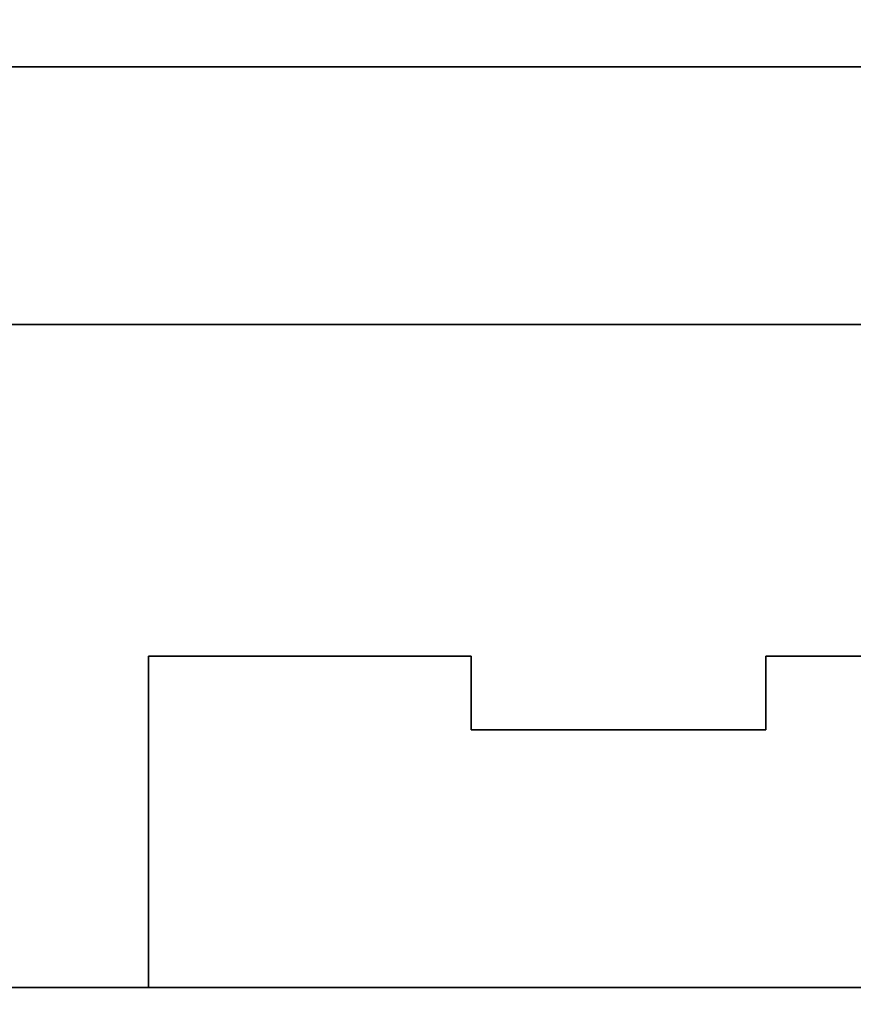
# Model space of a CAD drawing. Header units: millimetres. Extents: x 0 to 1524, y 0 to 1016.
# Tile 199 of 256: x 697.34 to 699.61, y 767.13 to 769.81. Entities that reach past the tile are written whole.
import ezdxf

# ---------------------------------------------------------------- set-up
doc = ezdxf.new("R2010")
doc.units = ezdxf.units.MM
doc.header["$LTSCALE"] = 83.82
doc.layers.get('0').update_dxf_attribs({"linetype": 'CONTINUOUS'})
doc.styles.get("Standard").update_dxf_attribs({"font": 'txt', "width": 0.8})
doc.dimstyles.new('DIMSTYLE_1', dxfattribs={"dimtxt": 15, "dimasz": 12, "dimexe": 0.18, "dimexo": 0.0625, "dimgap": 0.09, "dimtad": 1, "dimzin": 0, "dimdsep": 46, "dimtxsty": 'STANDARD', "dimblk": 'CLOSED', "dimblk1": 'CLOSED', "dimblk2": 'CLOSED', "dimcen": 0.09, "dimadec": 0, "dimazin": 0, "dimtp": 0.01, "dimtm": 0.01, "dimtfac": 1, "dimtofl": 0, "dimtmove": 0, "dimatfit": 3, "dimldrblk": 'CLOSED', "dimfxl": 1, "dimtolj": 1, "dimtzin": 0, "dimarcsym": 0})

# ---------------------------------------------------------------- blocks, each defined once
blk = doc.blocks.new('_CLOSED')
at = {"color": 0, "linetype": 'BYBLOCK'}
for p, q in [((0, 0), (-1, 0.20833)), ((-1, 0.20833), (-1, -0.20833)), ((-1, -0.20833), (0, 0)), ((-1, 0), (0, 0))]:
    blk.add_line(p, q, dxfattribs=at)
blk = doc.blocks.new('*D8')
at = {"color": 2, "linetype": 'CONTINUOUS'}
for p, q in [((743.4875, 787.1161), (417.6691, 787.1161)), ((418.6691, 787.1161), (418.6691, 678.1368)), ((418.6691, 569.1575), (418.6691, 678.1368)), ((571.0558, 569.1575), (417.6691, 569.1575))]:
    blk.add_line(p, q, dxfattribs=at)
at = {"color": 2, "linetype": 'CONTINUOUS', "xscale": 12, "yscale": 12, "zscale": 12}
for p, rotation in [((418.6691, 787.1161), 90), ((418.6691, 569.1575), 270)]:
    blk.add_blockref('_CLOSED', p, dxfattribs=dict(at, rotation=rotation))

msp = doc.modelspace()

# ---------------------------------------------------------------- linework, layer by layer
at = {"color": 7, "linetype": 'CONTINUOUS'}
for p, q in [((697.2194, 769.6775), (697.8194, 769.6775)), ((697.8194, 769.6775), (697.2194, 769.6775)), ((697.2194, 769.6775), (697.8194, 769.6775)), ((697.8194, 769.6775), (697.2194, 769.6775)), ((697.8194, 769.6775), (701.7694, 769.6775)), ((701.7694, 769.6775), (697.8194, 769.6775)), ((697.8194, 769.6775), (701.7694, 769.6775)), ((701.7694, 769.6775), (697.8194, 769.6775)), ((695.1944, 768.9775), (704.3944, 768.9775)), ((704.3944, 768.9775), (695.1944, 768.9775)), ((695.1944, 768.9775), (704.3944, 768.9775)), ((704.3944, 768.9775), (695.1944, 768.9775)), ((697.6944, 768.0775), (698.5694, 768.0775)), ((697.6944, 767.1775), (697.6944, 768.0775)), ((697.6944, 768.0775), (697.6944, 767.1775)), ((698.5694, 768.0775), (697.6944, 768.0775)), ((697.6944, 768.0775), (698.5694, 768.0775)), ((697.6944, 767.1775), (697.6944, 768.0775)), ((697.6944, 768.0775), (697.6944, 767.1775)), ((698.5694, 768.0775), (697.6944, 768.0775)), ((698.5694, 768.0775), (698.5694, 767.8775)), ((698.5694, 767.8775), (698.5694, 768.0775)), ((698.5694, 768.0775), (698.5694, 767.8775)), ((698.5694, 767.8775), (698.5694, 768.0775)), ((699.3694, 768.0775), (700.2194, 768.0775)), ((699.3694, 767.8775), (699.3694, 768.0775)), ((699.3694, 768.0775), (699.3694, 767.8775)), ((700.2194, 768.0775), (699.3694, 768.0775)), ((699.3694, 768.0775), (700.2194, 768.0775)), ((699.3694, 767.8775), (699.3694, 768.0775)), ((699.3694, 768.0775), (699.3694, 767.8775)), ((700.2194, 768.0775), (699.3694, 768.0775)), ((698.5694, 767.8775), (699.3694, 767.8775)), ((699.3694, 767.8775), (698.5694, 767.8775)), ((698.5694, 767.8775), (699.3694, 767.8775)), ((699.3694, 767.8775), (698.5694, 767.8775)), ((697.8194, 767.1775), (697.2194, 767.1775)), ((697.2194, 767.1775), (697.8194, 767.1775)), ((697.8194, 767.1775), (697.2194, 767.1775)), ((697.2194, 767.1775), (697.8194, 767.1775)), ((701.8944, 767.1775), (697.6944, 767.1775)), ((697.6944, 767.1775), (701.8944, 767.1775)), ((701.8944, 767.1775), (697.6944, 767.1775)), ((697.6944, 767.1775), (701.8944, 767.1775)), ((701.7694, 767.1775), (697.8194, 767.1775)), ((697.8194, 767.1775), (701.7694, 767.1775)), ((701.7694, 767.1775), (697.8194, 767.1775)), ((697.8194, 767.1775), (701.7694, 767.1775)), ((698.9444, 767.1775), (700.6444, 767.1775)), ((700.6444, 767.1775), (698.9444, 767.1775)), ((698.9444, 767.1775), (700.6444, 767.1775)), ((700.6444, 767.1775), (698.9444, 767.1775))]:
    msp.add_line(p, q, dxfattribs=at)
at = {"color": 6, "linetype": 'CONTINUOUS'}
for p, q in [((697.2194, 769.6775), (702.3694, 769.6775)), ((702.3694, 769.6775), (697.2194, 769.6775)), ((697.2194, 769.6775), (702.3694, 769.6775)), ((702.3694, 769.6775), (697.2194, 769.6775)), ((697.6944, 767.1775), (701.8944, 767.1775)), ((701.8944, 767.1775), (697.6944, 767.1775)), ((697.6944, 767.1775), (701.8944, 767.1775)), ((701.8944, 767.1775), (697.6944, 767.1775))]:
    msp.add_line(p, q, dxfattribs=at)

# ---------------------------------------------------------------- dimensions: what is measured, and where the dimension line sits
at = {"color": 2, "linetype": 'CONTINUOUS'}
dim = msp.add_linear_dim(base=(418.6691, 787.1161), p1=(571.0558, 569.1575), p2=(743.4875, 787.1161), angle=90, dimstyle='DIMSTYLE_1', dxfattribs=at)
dim.commit()
dim.dimension.update_dxf_attribs({"geometry": '*D8', "text_midpoint": (414.9191, 642.1368), "dimtype": 160})

doc.saveas('drawing.dxf')
